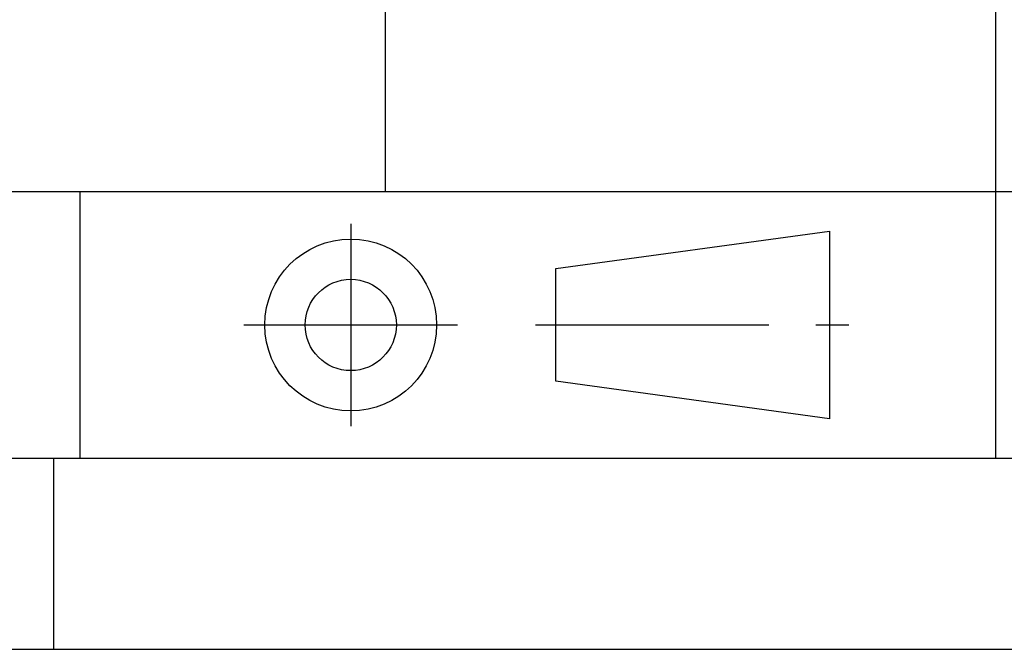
# Model space of a CAD drawing. Header units: millimetres. Extents: x 0 to 297, y 0 to 210.
# Tile 42 of 84: x 146 to 172, y 0 to 16. Entities that reach past the tile are written whole.
import ezdxf

# ---------------------------------------------------------------- set-up
doc = ezdxf.new("R2010")
doc.units = ezdxf.units.MM
doc.header["$LTSCALE"] = 16.335
doc.linetypes.add('CENTER', pattern=[0.6, 0.375, -0.075, 0.075, -0.075])
doc.layers.get('0').update_dxf_attribs({"linetype": 'CONTINUOUS'})
doc.layers.add('DEFAULT_1', color=7, linetype='CENTER')

# ---------------------------------------------------------------- blocks, each defined once
blk = doc.blocks.new('EAFGA_BL0', base_point=(160.226, 8.5))
at = {"color": 7, "linetype": 'CONTINUOUS'}
for p, q in [((160.476, 9.977), (167.654, 10.961)), ((167.654, 10.961), (167.654, 6.039)), ((160.476, 7.023), (160.476, 9.977)), ((167.654, 6.039), (160.476, 7.023))]:
    blk.add_line(p, q, dxfattribs=at)
for radius in [2.252, 1.196]:
    blk.add_circle((155.098, 8.5), radius, dxfattribs=at)
at = {"layer": 'DEFAULT_1', "color": 1, "linetype": 'CENTER'}
for p, q in [((155.098, 11.153), (155.098, 5.847)), ((152.295, 8.5), (157.901, 8.5)), ((159.939, 8.5), (168.157, 8.5))]:
    blk.add_line(p, q, dxfattribs=at)

msp = doc.modelspace()

# ---------------------------------------------------------------- linework, layer by layer
at = {"color": 7, "linetype": 'CONTINUOUS', "true_color": 0x00bfff}
for p, q in [((156, 33), (156, 12)), ((172, 33), (172, 5)), ((92, 12), (292, 12)), ((148, 5), (148, 12)), ((292, 5), (5, 5))]:
    msp.add_line(p, q, dxfattribs=at)
at = {"color": 7, "linetype": 'CONTINUOUS'}
for p, q in [((147.306, 5), (147.306, 0)), ((0, 0), (297, 0))]:
    msp.add_line(p, q, dxfattribs=at)

# ---------------------------------------------------------------- block references
msp.add_blockref('EAFGA_BL0', (160.226, 8.5), dxfattribs=at)

doc.saveas('drawing.dxf')
